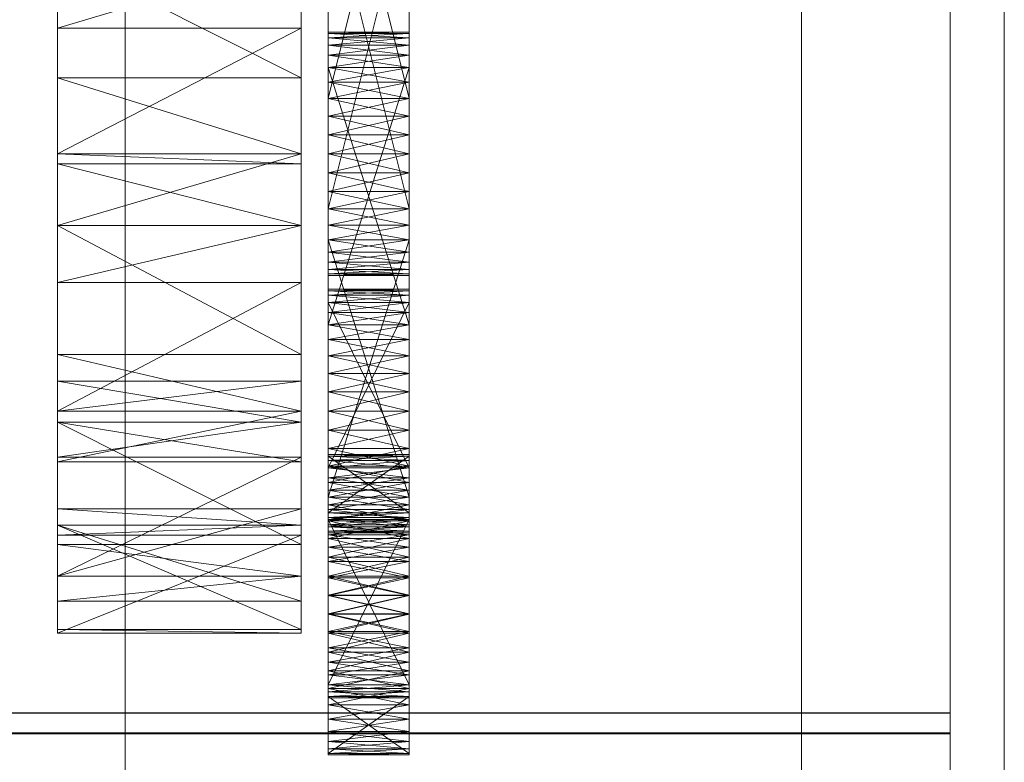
# Model space of a CAD drawing. Header units: millimetres. Extents: x -2233 to 65662, y -50530 to 6847.
# Tile 194 of 256: x 1427 to 1500, y -34729 to -34674. Entities that reach past the tile are written whole.
import ezdxf

# ---------------------------------------------------------------- set-up
doc = ezdxf.new("R2010")
doc.units = ezdxf.units.MM
doc.layers.add('frontal_C03', color=7, linetype='Continuous', lineweight=0)
doc.layers.add('frontal_secador', color=7, linetype='Continuous', lineweight=0)

msp = doc.modelspace()

# ---------------------------------------------------------------- linework, layer by layer
at = {"layer": 'frontal_C03'}
for p, q in [((1435, -35048.843), (1435, -32401.175)), ((1496, -35048.843), (1496, -32401.175)), ((1500, -32401.175), (1500, -35048.843)), ((1435, -32405.103), (1435, -35052.771)), ((1500, -35052.771), (1500, -32405.103)), ((1435, -35535.966), (1435, -32888.298)), ((1500, -32888.298), (1500, -35535.966)), ((1435, -32892.227), (1435, -35539.895)), ((1496, -32892.227), (1496, -35539.895)), ((1500, -35539.895), (1500, -32892.227)), ((1485, -35988), (1485, -33145.961)), ((1485, -35988), (1485, -33824.561)), ((1485, -35988), (1485, -34633.661)), ((1496, -34725.392), (-1496, -34725.392)), ((1496, -34725.419), (-1496, -34725.419)), ((1496, -34726.86), (1496, -34725.392)), ((1496, -34725.392), (1496, -34725.419)), ((1496, -34725.419), (1496, -34726.937)), ((1496, -34726.86), (-1496, -34726.86)), ((1496, -34726.937), (-1496, -34726.937)), ((1496, -34729.6), (1496, -34726.86)), ((1496, -34726.937), (1496, -34729.715))]:
    msp.add_line(p, q, dxfattribs=at)
at = {"layer": 'frontal_secador'}
for p, q in [((1430, -34711.527), (1430, -34577.639)), ((1448, -34577.639), (1448, -34711.527)), ((1430, -34645.858), (1430, -34689.361)), ((1430, -34645.858), (1430, -34711.527)), ((1448, -34689.361), (1448, -34645.858)), ((1448, -34711.527), (1448, -34645.858)), ((1450, -34651.516), (1450, -34682.642)), ((1456, -34682.642), (1456, -34651.516)), ((1450, -34681.268), (1450, -34653.712)), ((1450, -34686.831), (1450, -34653.712)), ((1450, -34693.05), (1450, -34653.712)), ((1456, -34653.712), (1456, -34681.268)), ((1456, -34653.712), (1456, -34686.831)), ((1456, -34653.712), (1456, -34693.05)), ((1450, -34654.785), (1450, -34679.964)), ((1450, -34654.785), (1450, -34682.642)), ((1450, -34690.413), (1450, -34654.785)), ((1456, -34679.964), (1456, -34654.785)), ((1456, -34682.642), (1456, -34654.785)), ((1456, -34654.785), (1456, -34690.413)), ((1450, -34681.268), (1450, -34655.99)), ((1450, -34655.99), (1450, -34679.964)), ((1456, -34655.99), (1450, -34679.964)), ((1456, -34679.964), (1450, -34655.99)), ((1456, -34655.99), (1456, -34681.268)), ((1456, -34679.964), (1456, -34655.99)), ((1450, -34690.413), (1450, -34660.075)), ((1456, -34660.075), (1456, -34690.413)), ((1450, -34661.483), (1450, -34689.34)), ((1450, -34661.483), (1450, -34691.331)), ((1450, -34661.483), (1450, -34693.05)), ((1456, -34689.34), (1456, -34661.483)), ((1456, -34691.331), (1456, -34661.483)), ((1456, -34693.05), (1456, -34661.483)), ((1450, -34688.135), (1450, -34662.857)), ((1450, -34690.413), (1450, -34662.857)), ((1456, -34662.857), (1456, -34688.135)), ((1456, -34662.857), (1456, -34690.413)), ((1450, -34664.161), (1450, -34689.34)), ((1450, -34688.135), (1450, -34664.161)), ((1456, -34688.135), (1450, -34664.161)), ((1456, -34664.161), (1450, -34688.135)), ((1456, -34689.34), (1456, -34664.161)), ((1456, -34664.161), (1456, -34688.135)), ((1430, -34669.365), (1430, -34684.806)), ((1430, -34678.435), (1430, -34669.365)), ((1430, -34689.361), (1430, -34669.365)), ((1430, -34669.365), (1430, -34674.777)), ((1430, -34703.89), (1430, -34669.365)), ((1430, -34711.527), (1430, -34669.365)), ((1448, -34669.365), (1430, -34674.777)), ((1448, -34678.435), (1430, -34669.365)), ((1448, -34684.806), (1448, -34669.365)), ((1448, -34669.365), (1448, -34678.435)), ((1448, -34669.365), (1448, -34689.361)), ((1448, -34674.777), (1448, -34669.365)), ((1448, -34669.365), (1448, -34703.89)), ((1448, -34669.365), (1448, -34711.527)), ((1430, -34689.353), (1430, -34674.777)), ((1430, -34674.777), (1430, -34684.05)), ((1430, -34689.361), (1430, -34674.777)), ((1448, -34674.777), (1430, -34674.777)), ((1448, -34674.777), (1430, -34684.05)), ((1448, -34674.777), (1448, -34689.353)), ((1448, -34684.05), (1448, -34674.777)), ((1448, -34674.777), (1448, -34689.361)), ((1450, -34675.16), (1450, -34675.05)), ((1456, -34675.16), (1450, -34675.05)), ((1456, -34675.05), (1450, -34675.05)), ((1456, -34675.05), (1450, -34675.16)), ((1450, -34675.05), (1450, -34675.49)), ((1450, -34675.05), (1450, -34676.768)), ((1450, -34675.05), (1450, -34698.99)), ((1450, -34681.268), (1450, -34675.05)), ((1450, -34675.16), (1450, -34676.031)), ((1450, -34675.49), (1450, -34675.16)), ((1450, -34675.16), (1450, -34677.686)), ((1456, -34675.49), (1450, -34675.16)), ((1456, -34675.16), (1450, -34675.16)), ((1456, -34675.16), (1450, -34675.49)), ((1450, -34676.031), (1450, -34675.49)), ((1456, -34676.031), (1450, -34675.49)), ((1456, -34675.49), (1450, -34675.49)), ((1456, -34675.49), (1450, -34676.031)), ((1450, -34675.49), (1450, -34676.768)), ((1456, -34675.16), (1456, -34675.05)), ((1456, -34675.49), (1456, -34675.05)), ((1456, -34676.768), (1456, -34675.05)), ((1456, -34698.99), (1456, -34675.05)), ((1456, -34675.05), (1456, -34681.268)), ((1456, -34676.031), (1456, -34675.16)), ((1456, -34675.16), (1456, -34675.49)), ((1456, -34677.686), (1456, -34675.16)), ((1456, -34675.49), (1456, -34676.031)), ((1456, -34676.768), (1456, -34675.49)), ((1450, -34676.031), (1450, -34677.686)), ((1450, -34676.768), (1450, -34676.031)), ((1450, -34697.785), (1450, -34676.031)), ((1450, -34703.075), (1450, -34676.031)), ((1450, -34676.031), (1450, -34688.135)), ((1450, -34711.635), (1450, -34676.031)), ((1456, -34676.768), (1450, -34676.031)), ((1456, -34676.031), (1450, -34676.031)), ((1456, -34676.031), (1450, -34676.768)), ((1456, -34677.686), (1456, -34676.031)), ((1456, -34676.031), (1456, -34676.768)), ((1456, -34676.031), (1456, -34697.785)), ((1456, -34676.031), (1456, -34703.075)), ((1456, -34688.135), (1456, -34676.031)), ((1456, -34676.031), (1456, -34711.635)), ((1450, -34677.686), (1450, -34676.768)), ((1456, -34677.686), (1450, -34676.768)), ((1456, -34676.768), (1450, -34676.768)), ((1456, -34676.768), (1450, -34677.686)), ((1450, -34676.768), (1450, -34696.712)), ((1450, -34678.76), (1450, -34676.768)), ((1450, -34676.768), (1450, -34698.99)), ((1450, -34681.268), (1450, -34676.768)), ((1456, -34676.768), (1456, -34677.686)), ((1456, -34696.712), (1456, -34676.768)), ((1456, -34676.768), (1456, -34678.76)), ((1456, -34698.99), (1456, -34676.768)), ((1456, -34676.768), (1456, -34681.268)), ((1450, -34677.686), (1450, -34679.964)), ((1450, -34678.76), (1450, -34677.686)), ((1450, -34697.785), (1450, -34677.686)), ((1450, -34677.686), (1450, -34696.712)), ((1450, -34677.686), (1450, -34682.642)), ((1450, -34677.686), (1450, -34688.135)), ((1456, -34678.76), (1450, -34677.686)), ((1456, -34677.686), (1450, -34677.686)), ((1456, -34677.686), (1450, -34696.712)), ((1456, -34696.712), (1450, -34677.686)), ((1456, -34677.686), (1450, -34678.76)), ((1456, -34679.964), (1456, -34677.686)), ((1456, -34677.686), (1456, -34678.76)), ((1456, -34677.686), (1456, -34697.785)), ((1456, -34696.712), (1456, -34677.686)), ((1456, -34682.642), (1456, -34677.686)), ((1456, -34688.135), (1456, -34677.686)), ((1430, -34678.435), (1430, -34684.806)), ((1430, -34684.05), (1430, -34678.435)), ((1448, -34684.05), (1430, -34678.435)), ((1448, -34678.435), (1430, -34678.435)), ((1448, -34684.806), (1448, -34678.435)), ((1448, -34678.435), (1448, -34684.05)), ((1450, -34679.964), (1450, -34678.76)), ((1456, -34679.964), (1450, -34678.76)), ((1456, -34678.76), (1450, -34678.76)), ((1450, -34681.268), (1450, -34678.76)), ((1456, -34678.76), (1450, -34679.964)), ((1456, -34678.76), (1456, -34679.964)), ((1456, -34678.76), (1456, -34681.268)), ((1450, -34679.964), (1450, -34681.268)), ((1456, -34679.964), (1450, -34679.964)), ((1456, -34679.964), (1450, -34681.268)), ((1450, -34679.964), (1450, -34682.642)), ((1456, -34681.268), (1450, -34679.964)), ((1456, -34681.268), (1456, -34679.964)), ((1456, -34682.642), (1456, -34679.964)), ((1450, -34684.05), (1450, -34681.268)), ((1450, -34681.268), (1450, -34682.642)), ((1450, -34686.831), (1450, -34681.268)), ((1456, -34681.268), (1450, -34681.268)), ((1456, -34681.268), (1450, -34682.642)), ((1456, -34682.642), (1450, -34681.268)), ((1450, -34711.094), (1450, -34681.268)), ((1450, -34681.268), (1450, -34698.99)), ((1456, -34681.268), (1456, -34684.05)), ((1456, -34682.642), (1456, -34681.268)), ((1456, -34681.268), (1456, -34686.831)), ((1456, -34681.268), (1456, -34711.094)), ((1456, -34698.99), (1456, -34681.268)), ((1450, -34682.642), (1450, -34684.05)), ((1456, -34682.642), (1450, -34682.642)), ((1456, -34682.642), (1450, -34684.05)), ((1450, -34682.642), (1450, -34685.457)), ((1450, -34682.642), (1450, -34688.135)), ((1456, -34684.05), (1450, -34682.642)), ((1450, -34682.642), (1450, -34692.069)), ((1450, -34682.642), (1450, -34690.413)), ((1456, -34684.05), (1456, -34682.642)), ((1456, -34685.457), (1456, -34682.642)), ((1456, -34688.135), (1456, -34682.642)), ((1456, -34692.069), (1456, -34682.642)), ((1456, -34690.413), (1456, -34682.642)), ((1430, -34684.05), (1430, -34689.353)), ((1430, -34684.806), (1430, -34684.05)), ((1448, -34684.05), (1430, -34684.05)), ((1448, -34684.05), (1430, -34689.353)), ((1448, -34684.806), (1430, -34684.05)), ((1448, -34689.353), (1448, -34684.05)), ((1448, -34684.05), (1448, -34684.806)), ((1450, -34686.831), (1450, -34684.05)), ((1450, -34684.05), (1450, -34685.457)), ((1456, -34684.05), (1450, -34684.05)), ((1456, -34684.05), (1450, -34685.457)), ((1456, -34685.457), (1450, -34684.05)), ((1456, -34684.05), (1456, -34686.831)), ((1456, -34685.457), (1456, -34684.05)), ((1430, -34689.361), (1430, -34684.806)), ((1448, -34689.361), (1430, -34684.806)), ((1448, -34684.806), (1430, -34684.806)), ((1448, -34684.806), (1448, -34689.361)), ((1450, -34685.457), (1450, -34686.831)), ((1456, -34685.457), (1450, -34685.457)), ((1456, -34685.457), (1450, -34686.831)), ((1450, -34685.457), (1450, -34688.135)), ((1456, -34686.831), (1450, -34685.457)), ((1456, -34686.831), (1456, -34685.457)), ((1456, -34688.135), (1456, -34685.457)), ((1450, -34689.34), (1450, -34686.831)), ((1450, -34686.831), (1450, -34688.135)), ((1450, -34691.331), (1450, -34686.831)), ((1450, -34693.05), (1450, -34686.831)), ((1456, -34686.831), (1450, -34686.831)), ((1456, -34686.831), (1450, -34688.135)), ((1456, -34688.135), (1450, -34686.831)), ((1450, -34711.094), (1450, -34686.831)), ((1456, -34686.831), (1456, -34689.34)), ((1456, -34688.135), (1456, -34686.831)), ((1456, -34686.831), (1456, -34691.331)), ((1456, -34686.831), (1456, -34693.05)), ((1456, -34686.831), (1456, -34711.094)), ((1450, -34689.34), (1450, -34688.135)), ((1456, -34688.135), (1450, -34688.135)), ((1456, -34688.135), (1450, -34689.34)), ((1456, -34689.34), (1450, -34688.135)), ((1450, -34688.135), (1450, -34690.413)), ((1450, -34688.135), (1450, -34710.357)), ((1450, -34688.135), (1450, -34711.635)), ((1450, -34688.135), (1450, -34692.069)), ((1456, -34688.135), (1456, -34689.34)), ((1456, -34690.413), (1456, -34688.135)), ((1456, -34710.357), (1456, -34688.135)), ((1456, -34711.635), (1456, -34688.135)), ((1456, -34692.069), (1456, -34688.135)), ((1448, -34689.353), (1430, -34689.353)), ((1448, -34689.353), (1430, -34689.361)), ((1430, -34689.361), (1430, -34700.859)), ((1430, -34698.895), (1430, -34689.361)), ((1430, -34703.89), (1430, -34689.361)), ((1430, -34689.361), (1430, -34693.572)), ((1430, -34689.361), (1430, -34711.527)), ((1448, -34689.361), (1430, -34689.361)), ((1448, -34689.361), (1430, -34693.572)), ((1448, -34698.895), (1430, -34689.361)), ((1448, -34700.859), (1448, -34689.361)), ((1448, -34689.361), (1448, -34698.895)), ((1448, -34689.361), (1448, -34703.89)), ((1448, -34693.572), (1448, -34689.361)), ((1448, -34711.527), (1448, -34689.361)), ((1450, -34691.331), (1450, -34689.34)), ((1450, -34689.34), (1450, -34690.413)), ((1456, -34689.34), (1450, -34689.34)), ((1456, -34689.34), (1450, -34690.413)), ((1456, -34690.413), (1450, -34689.34)), ((1450, -34709.439), (1450, -34689.34)), ((1450, -34711.094), (1450, -34689.34)), ((1456, -34689.34), (1456, -34691.331)), ((1456, -34690.413), (1456, -34689.34)), ((1456, -34689.34), (1456, -34709.439)), ((1456, -34689.34), (1456, -34711.094)), ((1450, -34690.413), (1450, -34691.331)), ((1456, -34690.413), (1450, -34690.413)), ((1456, -34690.413), (1450, -34691.331)), ((1456, -34691.331), (1450, -34690.413)), ((1450, -34690.413), (1450, -34710.357)), ((1450, -34709.439), (1450, -34690.413)), ((1456, -34709.439), (1450, -34690.413)), ((1456, -34690.413), (1450, -34709.439)), ((1450, -34692.069), (1450, -34690.413)), ((1450, -34692.939), (1450, -34690.413)), ((1456, -34691.331), (1456, -34690.413)), ((1456, -34710.357), (1456, -34690.413)), ((1456, -34690.413), (1456, -34709.439)), ((1456, -34690.413), (1456, -34692.069)), ((1456, -34690.413), (1456, -34692.939)), ((1450, -34692.609), (1450, -34691.331)), ((1450, -34691.331), (1450, -34692.069)), ((1450, -34693.05), (1450, -34691.331)), ((1456, -34691.331), (1450, -34691.331)), ((1456, -34691.331), (1450, -34692.069)), ((1456, -34692.069), (1450, -34691.331)), ((1456, -34691.331), (1456, -34692.609)), ((1456, -34692.069), (1456, -34691.331)), ((1456, -34691.331), (1456, -34693.05)), ((1450, -34692.069), (1450, -34692.609)), ((1456, -34692.069), (1450, -34692.069)), ((1456, -34692.069), (1450, -34692.609)), ((1456, -34692.609), (1450, -34692.069)), ((1450, -34692.939), (1450, -34692.069)), ((1456, -34692.609), (1456, -34692.069)), ((1456, -34692.069), (1456, -34692.939)), ((1450, -34693.05), (1450, -34692.609)), ((1450, -34692.609), (1450, -34692.939)), ((1456, -34692.609), (1450, -34692.609)), ((1456, -34692.609), (1450, -34692.939)), ((1456, -34692.939), (1450, -34692.609)), ((1450, -34692.939), (1450, -34693.05)), ((1456, -34692.939), (1450, -34692.939)), ((1456, -34692.939), (1450, -34693.05)), ((1456, -34693.05), (1450, -34692.939)), ((1456, -34693.05), (1450, -34693.05)), ((1456, -34692.609), (1456, -34693.05)), ((1456, -34692.939), (1456, -34692.609)), ((1456, -34693.05), (1456, -34692.939)), ((1430, -34706.827), (1430, -34693.572)), ((1430, -34693.572), (1430, -34703.075)), ((1430, -34703.89), (1430, -34693.572)), ((1448, -34693.572), (1430, -34693.572)), ((1448, -34693.572), (1430, -34703.075)), ((1448, -34693.572), (1448, -34706.827)), ((1448, -34703.075), (1448, -34693.572)), ((1448, -34693.572), (1448, -34703.89)), ((1450, -34694.186), (1450, -34694.075)), ((1456, -34694.186), (1450, -34694.075)), ((1456, -34694.075), (1450, -34694.075)), ((1456, -34694.075), (1450, -34694.186)), ((1450, -34694.075), (1450, -34694.516)), ((1450, -34694.186), (1450, -34695.056)), ((1450, -34694.516), (1450, -34694.186)), ((1450, -34708.01), (1450, -34694.186)), ((1450, -34694.186), (1450, -34698.99)), ((1450, -34712.51), (1450, -34694.186)), ((1450, -34694.186), (1450, -34709.439)), ((1450, -34722.572), (1450, -34694.186)), ((1456, -34694.516), (1450, -34694.186)), ((1456, -34694.186), (1450, -34694.186)), ((1456, -34694.186), (1450, -34694.516)), ((1450, -34695.056), (1450, -34694.516)), ((1456, -34695.056), (1450, -34694.516)), ((1456, -34694.516), (1450, -34694.516)), ((1456, -34694.516), (1450, -34695.056)), ((1450, -34694.516), (1450, -34707.272)), ((1450, -34695.794), (1450, -34694.516)), ((1450, -34694.516), (1450, -34708.927)), ((1450, -34697.785), (1450, -34694.516)), ((1450, -34703.075), (1450, -34694.516)), ((1456, -34694.186), (1456, -34694.075)), ((1456, -34694.516), (1456, -34694.075)), ((1456, -34695.056), (1456, -34694.186)), ((1456, -34694.186), (1456, -34694.516)), ((1456, -34694.186), (1456, -34708.01)), ((1456, -34698.99), (1456, -34694.186)), ((1456, -34694.186), (1456, -34712.51)), ((1456, -34709.439), (1456, -34694.186)), ((1456, -34694.186), (1456, -34722.572)), ((1456, -34694.516), (1456, -34695.056)), ((1456, -34707.272), (1456, -34694.516)), ((1456, -34694.516), (1456, -34695.794)), ((1456, -34708.927), (1456, -34694.516)), ((1456, -34694.516), (1456, -34697.785)), ((1456, -34694.516), (1456, -34703.075)), ((1450, -34695.056), (1450, -34696.712)), ((1450, -34695.794), (1450, -34695.056)), ((1450, -34708.01), (1450, -34695.056)), ((1450, -34695.056), (1450, -34707.272)), ((1450, -34695.056), (1450, -34698.99)), ((1456, -34695.794), (1450, -34695.056)), ((1456, -34695.056), (1450, -34695.056)), ((1456, -34695.056), (1450, -34707.272)), ((1456, -34707.272), (1450, -34695.056)), ((1456, -34695.056), (1450, -34695.794)), ((1456, -34696.712), (1456, -34695.056)), ((1456, -34695.056), (1456, -34695.794)), ((1456, -34695.056), (1456, -34708.01)), ((1456, -34707.272), (1456, -34695.056)), ((1456, -34698.99), (1456, -34695.056)), ((1450, -34696.712), (1450, -34695.794)), ((1456, -34696.712), (1450, -34695.794)), ((1456, -34695.794), (1450, -34695.794)), ((1450, -34697.785), (1450, -34695.794)), ((1456, -34695.794), (1450, -34696.712)), ((1456, -34695.794), (1456, -34696.712)), ((1456, -34695.794), (1456, -34697.785)), ((1450, -34696.712), (1450, -34697.785)), ((1456, -34696.712), (1450, -34696.712)), ((1456, -34696.712), (1450, -34697.785)), ((1450, -34696.712), (1450, -34698.99)), ((1456, -34697.785), (1450, -34696.712)), ((1456, -34697.785), (1456, -34696.712)), ((1456, -34698.99), (1456, -34696.712)), ((1450, -34700.294), (1450, -34697.785)), ((1450, -34697.785), (1450, -34698.99)), ((1450, -34703.075), (1450, -34697.785)), ((1456, -34697.785), (1450, -34697.785)), ((1456, -34697.785), (1450, -34698.99)), ((1456, -34698.99), (1450, -34697.785)), ((1456, -34697.785), (1456, -34700.294)), ((1456, -34698.99), (1456, -34697.785)), ((1456, -34697.785), (1456, -34703.075)), ((1430, -34698.895), (1430, -34700.859)), ((1430, -34703.075), (1430, -34698.895)), ((1448, -34703.075), (1430, -34698.895)), ((1448, -34698.895), (1430, -34698.895)), ((1448, -34700.859), (1448, -34698.895)), ((1448, -34698.895), (1448, -34703.075)), ((1450, -34698.99), (1450, -34700.294)), ((1456, -34698.99), (1450, -34698.99)), ((1456, -34698.99), (1450, -34700.294)), ((1450, -34698.99), (1450, -34701.668)), ((1450, -34698.99), (1450, -34704.483)), ((1450, -34698.99), (1450, -34709.439)), ((1456, -34700.294), (1450, -34698.99)), ((1450, -34698.99), (1450, -34711.094)), ((1456, -34700.294), (1456, -34698.99)), ((1456, -34701.668), (1456, -34698.99)), ((1456, -34704.483), (1456, -34698.99)), ((1456, -34709.439), (1456, -34698.99)), ((1456, -34711.094), (1456, -34698.99)), ((1450, -34703.075), (1450, -34700.294)), ((1450, -34700.294), (1450, -34701.668)), ((1456, -34700.294), (1450, -34700.294)), ((1456, -34700.294), (1450, -34701.668)), ((1456, -34701.668), (1450, -34700.294)), ((1456, -34700.294), (1456, -34703.075)), ((1456, -34701.668), (1456, -34700.294)), ((1430, -34700.859), (1430, -34703.075)), ((1430, -34703.89), (1430, -34700.859)), ((1448, -34703.89), (1430, -34700.859)), ((1448, -34700.859), (1430, -34700.859)), ((1448, -34700.859), (1430, -34703.075)), ((1448, -34703.075), (1448, -34700.859)), ((1448, -34700.859), (1448, -34703.89)), ((1450, -34701.668), (1450, -34703.075)), ((1456, -34701.668), (1450, -34701.668)), ((1456, -34701.668), (1450, -34703.075)), ((1450, -34701.668), (1450, -34704.483)), ((1456, -34703.075), (1450, -34701.668)), ((1456, -34703.075), (1456, -34701.668)), ((1456, -34704.483), (1456, -34701.668)), ((1430, -34703.075), (1430, -34706.827)), ((1448, -34703.075), (1430, -34703.075)), ((1448, -34703.075), (1430, -34706.827)), ((1448, -34706.827), (1448, -34703.075)), ((1450, -34705.857), (1450, -34703.075)), ((1450, -34703.075), (1450, -34704.483)), ((1450, -34708.365), (1450, -34703.075)), ((1450, -34711.635), (1450, -34703.075)), ((1456, -34703.075), (1450, -34703.075)), ((1456, -34703.075), (1450, -34704.483)), ((1456, -34704.483), (1450, -34703.075)), ((1450, -34724.18), (1450, -34703.075)), ((1450, -34703.075), (1450, -34708.927)), ((1456, -34703.075), (1456, -34705.857)), ((1456, -34704.483), (1456, -34703.075)), ((1456, -34703.075), (1456, -34708.365)), ((1456, -34703.075), (1456, -34711.635)), ((1456, -34703.075), (1456, -34724.18)), ((1456, -34708.927), (1456, -34703.075)), ((1430, -34706.827), (1430, -34703.89)), ((1430, -34703.89), (1430, -34710.317)), ((1430, -34712.954), (1430, -34703.89)), ((1430, -34711.527), (1430, -34703.89)), ((1430, -34703.89), (1430, -34706.486)), ((1448, -34706.827), (1430, -34703.89)), ((1448, -34703.89), (1430, -34703.89)), ((1448, -34703.89), (1430, -34706.486)), ((1448, -34712.954), (1430, -34703.89)), ((1448, -34703.89), (1448, -34706.827)), ((1448, -34710.317), (1448, -34703.89)), ((1448, -34703.89), (1448, -34712.954)), ((1448, -34703.89), (1448, -34711.527)), ((1448, -34706.486), (1448, -34703.89)), ((1450, -34704.483), (1450, -34705.857)), ((1456, -34704.483), (1450, -34704.483)), ((1456, -34704.483), (1450, -34705.857)), ((1450, -34704.483), (1450, -34707.161)), ((1450, -34704.483), (1450, -34709.439)), ((1456, -34705.857), (1450, -34704.483)), ((1456, -34705.857), (1456, -34704.483)), ((1456, -34707.161), (1456, -34704.483)), ((1456, -34709.439), (1456, -34704.483)), ((1450, -34708.365), (1450, -34705.857)), ((1450, -34705.857), (1450, -34707.161)), ((1456, -34705.857), (1450, -34705.857)), ((1456, -34705.857), (1450, -34707.161)), ((1456, -34707.161), (1450, -34705.857)), ((1456, -34705.857), (1456, -34708.365)), ((1456, -34707.161), (1456, -34705.857)), ((1430, -34717.124), (1430, -34706.486)), ((1430, -34706.486), (1430, -34715.291)), ((1430, -34711.527), (1430, -34706.486)), ((1448, -34706.486), (1430, -34706.486)), ((1448, -34706.486), (1430, -34715.291)), ((1448, -34706.827), (1430, -34706.827)), ((1448, -34706.486), (1448, -34717.124)), ((1448, -34715.291), (1448, -34706.486)), ((1448, -34706.486), (1448, -34711.527)), ((1450, -34706.402), (1450, -34706.291)), ((1456, -34706.402), (1450, -34706.291)), ((1456, -34706.291), (1450, -34706.291)), ((1456, -34706.291), (1450, -34706.402)), ((1450, -34706.291), (1450, -34710.611)), ((1450, -34706.731), (1450, -34706.291)), ((1450, -34706.291), (1450, -34711.481)), ((1450, -34708.01), (1450, -34706.291)), ((1450, -34706.402), (1450, -34707.272)), ((1450, -34706.731), (1450, -34706.402)), ((1450, -34710.941), (1450, -34706.402)), ((1450, -34706.402), (1450, -34710.611)), ((1450, -34706.402), (1450, -34708.927)), ((1450, -34706.402), (1450, -34713.883)), ((1450, -34714.21), (1450, -34706.402)), ((1450, -34706.402), (1450, -34723.31)), ((1450, -34724.79), (1450, -34706.402)), ((1456, -34706.731), (1450, -34706.402)), ((1456, -34706.402), (1450, -34706.402)), ((1456, -34706.402), (1450, -34710.611)), ((1456, -34710.611), (1450, -34706.402)), ((1456, -34706.402), (1450, -34706.731)), ((1450, -34707.272), (1450, -34706.731)), ((1456, -34707.272), (1450, -34706.731)), ((1456, -34706.731), (1450, -34706.731)), ((1450, -34708.01), (1450, -34706.731)), ((1456, -34706.731), (1450, -34707.272)), ((1456, -34706.402), (1456, -34706.291)), ((1456, -34710.611), (1456, -34706.291)), ((1456, -34706.291), (1456, -34706.731)), ((1456, -34711.481), (1456, -34706.291)), ((1456, -34706.291), (1456, -34708.01)), ((1456, -34707.272), (1456, -34706.402)), ((1456, -34706.402), (1456, -34706.731)), ((1456, -34706.402), (1456, -34710.941)), ((1456, -34710.611), (1456, -34706.402)), ((1456, -34708.927), (1456, -34706.402)), ((1456, -34713.883), (1456, -34706.402)), ((1456, -34706.402), (1456, -34714.21)), ((1456, -34723.31), (1456, -34706.402)), ((1456, -34706.402), (1456, -34724.79)), ((1456, -34706.731), (1456, -34707.272)), ((1456, -34706.731), (1456, -34708.01)), ((1450, -34707.161), (1450, -34708.365)), ((1456, -34707.161), (1450, -34707.161)), ((1456, -34707.161), (1450, -34708.365)), ((1450, -34707.161), (1450, -34709.439)), ((1456, -34708.365), (1450, -34707.161)), ((1450, -34707.272), (1450, -34708.01)), ((1456, -34707.272), (1450, -34707.272)), ((1456, -34707.272), (1450, -34708.01)), ((1450, -34707.272), (1450, -34708.927)), ((1456, -34708.01), (1450, -34707.272)), ((1456, -34708.365), (1456, -34707.161)), ((1456, -34709.439), (1456, -34707.161)), ((1456, -34708.01), (1456, -34707.272)), ((1456, -34708.927), (1456, -34707.272)), ((1450, -34710.001), (1450, -34708.01)), ((1450, -34708.01), (1450, -34708.927)), ((1450, -34712.51), (1450, -34708.01)), ((1456, -34708.01), (1450, -34708.01)), ((1456, -34708.01), (1450, -34708.927)), ((1456, -34708.927), (1450, -34708.01)), ((1450, -34708.01), (1450, -34711.481)), ((1450, -34718.072), (1450, -34708.01)), ((1450, -34710.357), (1450, -34708.365)), ((1450, -34708.365), (1450, -34709.439)), ((1450, -34711.635), (1450, -34708.365)), ((1456, -34708.365), (1450, -34708.365)), ((1456, -34708.365), (1450, -34709.439)), ((1456, -34709.439), (1450, -34708.365)), ((1450, -34724.18), (1450, -34708.365)), ((1456, -34708.01), (1456, -34710.001)), ((1456, -34708.927), (1456, -34708.01)), ((1456, -34708.01), (1456, -34712.51)), ((1456, -34711.481), (1456, -34708.01)), ((1456, -34708.01), (1456, -34718.072)), ((1456, -34708.365), (1456, -34710.357)), ((1456, -34709.439), (1456, -34708.365)), ((1456, -34708.365), (1456, -34711.635)), ((1456, -34708.365), (1456, -34724.18)), ((1450, -34708.927), (1450, -34710.001)), ((1456, -34708.927), (1450, -34708.927)), ((1456, -34708.927), (1450, -34710.001)), ((1450, -34708.927), (1450, -34711.205)), ((1450, -34708.927), (1450, -34713.883)), ((1456, -34710.001), (1450, -34708.927)), ((1450, -34708.927), (1450, -34719.377)), ((1450, -34708.927), (1450, -34724.18)), ((1456, -34710.001), (1456, -34708.927)), ((1456, -34711.205), (1456, -34708.927)), ((1456, -34713.883), (1456, -34708.927)), ((1456, -34719.377), (1456, -34708.927)), ((1456, -34724.18), (1456, -34708.927)), ((1450, -34710.357), (1450, -34709.439)), ((1456, -34709.439), (1450, -34709.439)), ((1456, -34709.439), (1450, -34710.357)), ((1456, -34710.357), (1450, -34709.439)), ((1450, -34709.439), (1450, -34711.094)), ((1450, -34709.439), (1450, -34723.85)), ((1450, -34709.439), (1450, -34724.291)), ((1450, -34709.439), (1450, -34722.572)), ((1450, -34709.439), (1450, -34711.965)), ((1456, -34709.439), (1456, -34710.357)), ((1456, -34711.094), (1456, -34709.439)), ((1456, -34723.85), (1456, -34709.439)), ((1456, -34724.291), (1456, -34709.439)), ((1456, -34722.572), (1456, -34709.439)), ((1456, -34711.965), (1456, -34709.439)), ((1430, -34712.954), (1430, -34710.317)), ((1430, -34710.317), (1430, -34715.291)), ((1430, -34711.527), (1430, -34710.317)), ((1448, -34711.527), (1430, -34710.317)), ((1448, -34710.317), (1430, -34710.317)), ((1448, -34710.317), (1430, -34715.291)), ((1448, -34710.317), (1448, -34712.954)), ((1448, -34715.291), (1448, -34710.317)), ((1448, -34710.317), (1448, -34711.527)), ((1450, -34712.51), (1450, -34710.001)), ((1450, -34710.001), (1450, -34711.205)), ((1456, -34710.001), (1450, -34710.001)), ((1456, -34710.001), (1450, -34711.205)), ((1456, -34711.205), (1450, -34710.001)), ((1450, -34711.635), (1450, -34710.357)), ((1450, -34710.357), (1450, -34711.094)), ((1456, -34710.357), (1450, -34710.357)), ((1456, -34710.357), (1450, -34711.094)), ((1456, -34711.094), (1450, -34710.357)), ((1450, -34723.31), (1450, -34710.357)), ((1450, -34724.18), (1450, -34710.357)), ((1456, -34710.001), (1456, -34712.51)), ((1456, -34711.205), (1456, -34710.001)), ((1456, -34710.357), (1456, -34711.635)), ((1456, -34711.094), (1456, -34710.357)), ((1456, -34710.357), (1456, -34723.31)), ((1456, -34710.357), (1456, -34724.18)), ((1450, -34710.611), (1450, -34710.941)), ((1456, -34710.611), (1450, -34710.611)), ((1456, -34710.611), (1450, -34710.941)), ((1450, -34710.611), (1450, -34711.481)), ((1456, -34710.941), (1450, -34710.611)), ((1450, -34712.219), (1450, -34710.941)), ((1450, -34710.941), (1450, -34711.481)), ((1450, -34714.21), (1450, -34710.941)), ((1456, -34710.941), (1450, -34710.941)), ((1456, -34710.941), (1450, -34711.481)), ((1456, -34711.481), (1450, -34710.941)), ((1450, -34711.094), (1450, -34711.635)), ((1456, -34711.094), (1450, -34711.094)), ((1456, -34711.094), (1450, -34711.635)), ((1456, -34711.635), (1450, -34711.094)), ((1450, -34711.094), (1450, -34723.85)), ((1450, -34723.31), (1450, -34711.094)), ((1456, -34723.31), (1450, -34711.094)), ((1456, -34711.094), (1450, -34723.31)), ((1450, -34711.965), (1450, -34711.094)), ((1450, -34711.205), (1450, -34712.51)), ((1456, -34711.205), (1450, -34711.205)), ((1456, -34711.205), (1450, -34712.51)), ((1450, -34711.205), (1450, -34713.883)), ((1456, -34712.51), (1450, -34711.205)), ((1456, -34710.941), (1456, -34710.611)), ((1456, -34711.481), (1456, -34710.611)), ((1456, -34710.941), (1456, -34712.219)), ((1456, -34711.481), (1456, -34710.941)), ((1456, -34710.941), (1456, -34714.21)), ((1456, -34711.635), (1456, -34711.094)), ((1456, -34723.85), (1456, -34711.094)), ((1456, -34711.094), (1456, -34723.31)), ((1456, -34711.094), (1456, -34711.965)), ((1456, -34712.51), (1456, -34711.205)), ((1456, -34713.883), (1456, -34711.205)), ((1430, -34717.124), (1430, -34711.527)), ((1430, -34711.527), (1430, -34712.256)), ((1430, -34719.235), (1430, -34711.527)), ((1448, -34717.124), (1430, -34711.527)), ((1448, -34711.527), (1430, -34711.527)), ((1448, -34711.527), (1430, -34712.256)), ((1448, -34719.235), (1430, -34711.527)), ((1448, -34711.527), (1448, -34717.124)), ((1448, -34712.256), (1448, -34711.527)), ((1448, -34711.527), (1448, -34719.235)), ((1450, -34711.481), (1450, -34712.219)), ((1456, -34711.481), (1450, -34711.481)), ((1456, -34711.481), (1450, -34712.219)), ((1450, -34711.481), (1450, -34713.136)), ((1450, -34711.481), (1450, -34715.414)), ((1450, -34711.481), (1450, -34720.908)), ((1450, -34711.481), (1450, -34728.389)), ((1450, -34718.072), (1450, -34711.481)), ((1456, -34712.219), (1450, -34711.481)), ((1450, -34712.075), (1450, -34711.635)), ((1450, -34711.635), (1450, -34711.965)), ((1456, -34711.635), (1450, -34711.635)), ((1456, -34711.635), (1450, -34711.965)), ((1456, -34711.965), (1450, -34711.635)), ((1450, -34711.965), (1450, -34712.075)), ((1456, -34711.965), (1450, -34711.965)), ((1456, -34711.965), (1450, -34712.075)), ((1456, -34712.075), (1450, -34711.965)), ((1456, -34712.219), (1456, -34711.481)), ((1456, -34713.136), (1456, -34711.481)), ((1456, -34715.414), (1456, -34711.481)), ((1456, -34720.908), (1456, -34711.481)), ((1456, -34728.389), (1456, -34711.481)), ((1456, -34711.481), (1456, -34718.072)), ((1456, -34711.635), (1456, -34712.075)), ((1456, -34711.965), (1456, -34711.635)), ((1456, -34712.075), (1456, -34711.965)), ((1430, -34719.235), (1430, -34712.256)), ((1430, -34712.256), (1430, -34719.5)), ((1448, -34712.256), (1430, -34712.256)), ((1448, -34712.256), (1430, -34719.5)), ((1448, -34712.256), (1448, -34719.235)), ((1448, -34719.5), (1448, -34712.256)), ((1456, -34712.075), (1450, -34712.075)), ((1450, -34714.21), (1450, -34712.219)), ((1450, -34712.219), (1450, -34713.136)), ((1456, -34712.219), (1450, -34712.219)), ((1456, -34712.219), (1450, -34713.136)), ((1456, -34713.136), (1450, -34712.219)), ((1450, -34715.291), (1450, -34712.51)), ((1450, -34712.51), (1450, -34713.883)), ((1450, -34718.072), (1450, -34712.51)), ((1450, -34722.572), (1450, -34712.51)), ((1456, -34712.51), (1450, -34712.51)), ((1456, -34712.51), (1450, -34713.883)), ((1456, -34713.883), (1450, -34712.51)), ((1456, -34712.219), (1456, -34714.21)), ((1456, -34713.136), (1456, -34712.219)), ((1456, -34712.51), (1456, -34715.291)), ((1456, -34713.883), (1456, -34712.51)), ((1456, -34712.51), (1456, -34718.072)), ((1456, -34712.51), (1456, -34722.572)), ((1430, -34715.291), (1430, -34712.954)), ((1448, -34715.291), (1430, -34712.954)), ((1448, -34712.954), (1430, -34712.954)), ((1448, -34712.954), (1448, -34715.291)), ((1450, -34713.136), (1450, -34714.21)), ((1456, -34713.136), (1450, -34713.136)), ((1456, -34713.136), (1450, -34714.21)), ((1450, -34713.136), (1450, -34715.414)), ((1456, -34714.21), (1450, -34713.136)), ((1456, -34714.21), (1456, -34713.136)), ((1456, -34715.414), (1456, -34713.136)), ((1450, -34713.883), (1450, -34715.291)), ((1456, -34713.883), (1450, -34713.883)), ((1456, -34713.883), (1450, -34715.291)), ((1450, -34713.883), (1450, -34716.699)), ((1450, -34713.883), (1450, -34719.377)), ((1450, -34713.883), (1450, -34723.31)), ((1456, -34715.291), (1450, -34713.883)), ((1450, -34716.719), (1450, -34714.21)), ((1450, -34714.21), (1450, -34715.414)), ((1450, -34719.5), (1450, -34714.21)), ((1450, -34724.79), (1450, -34714.21)), ((1456, -34714.21), (1450, -34714.21)), ((1456, -34714.21), (1450, -34715.414)), ((1456, -34715.414), (1450, -34714.21)), ((1456, -34715.291), (1456, -34713.883)), ((1456, -34716.699), (1456, -34713.883)), ((1456, -34719.377), (1456, -34713.883)), ((1456, -34723.31), (1456, -34713.883)), ((1456, -34714.21), (1456, -34716.719)), ((1456, -34715.414), (1456, -34714.21)), ((1456, -34714.21), (1456, -34719.5)), ((1456, -34714.21), (1456, -34724.79)), ((1430, -34715.291), (1430, -34717.124)), ((1448, -34715.291), (1430, -34715.291)), ((1448, -34715.291), (1430, -34717.124)), ((1448, -34717.124), (1448, -34715.291)), ((1450, -34718.072), (1450, -34715.291)), ((1450, -34715.291), (1450, -34716.699)), ((1456, -34715.291), (1450, -34715.291)), ((1456, -34715.291), (1450, -34716.699)), ((1456, -34716.699), (1450, -34715.291)), ((1450, -34715.414), (1450, -34716.719)), ((1456, -34715.414), (1450, -34715.414)), ((1456, -34715.414), (1450, -34716.719)), ((1450, -34715.414), (1450, -34718.092)), ((1450, -34715.414), (1450, -34720.908)), ((1456, -34716.719), (1450, -34715.414)), ((1456, -34715.291), (1456, -34718.072)), ((1456, -34716.699), (1456, -34715.291)), ((1456, -34716.719), (1456, -34715.414)), ((1456, -34718.092), (1456, -34715.414)), ((1456, -34720.908), (1456, -34715.414)), ((1448, -34717.124), (1430, -34717.124)), ((1450, -34716.699), (1450, -34718.072)), ((1456, -34716.699), (1450, -34716.699)), ((1456, -34716.699), (1450, -34718.072)), ((1450, -34716.699), (1450, -34719.377)), ((1456, -34718.072), (1450, -34716.699)), ((1450, -34719.5), (1450, -34716.719)), ((1450, -34716.719), (1450, -34718.092)), ((1456, -34716.719), (1450, -34716.719)), ((1456, -34716.719), (1450, -34718.092)), ((1456, -34718.092), (1450, -34716.719)), ((1456, -34718.072), (1456, -34716.699)), ((1456, -34719.377), (1456, -34716.699)), ((1456, -34716.719), (1456, -34719.5)), ((1456, -34718.092), (1456, -34716.719)), ((1450, -34720.581), (1450, -34718.072)), ((1450, -34718.072), (1450, -34719.377)), ((1450, -34722.572), (1450, -34718.072)), ((1456, -34718.072), (1450, -34718.072)), ((1456, -34718.072), (1450, -34719.377)), ((1456, -34719.377), (1450, -34718.072)), ((1450, -34728.389), (1450, -34718.072)), ((1450, -34718.092), (1450, -34719.5)), ((1456, -34718.092), (1450, -34718.092)), ((1456, -34718.092), (1450, -34719.5)), ((1450, -34718.092), (1450, -34720.908)), ((1456, -34719.5), (1450, -34718.092)), ((1456, -34718.072), (1456, -34720.581)), ((1456, -34719.377), (1456, -34718.072)), ((1456, -34718.072), (1456, -34722.572)), ((1456, -34718.072), (1456, -34728.389)), ((1456, -34719.5), (1456, -34718.092)), ((1456, -34720.908), (1456, -34718.092)), ((1430, -34719.5), (1430, -34719.235)), ((1448, -34719.5), (1430, -34719.235)), ((1448, -34719.235), (1430, -34719.235)), ((1448, -34719.235), (1448, -34719.5)), ((1448, -34719.5), (1430, -34719.5)), ((1450, -34719.377), (1450, -34720.581)), ((1456, -34719.377), (1450, -34719.377)), ((1456, -34719.377), (1450, -34720.581)), ((1450, -34719.377), (1450, -34721.655)), ((1450, -34719.377), (1450, -34723.31)), ((1456, -34720.581), (1450, -34719.377)), ((1450, -34719.377), (1450, -34724.18)), ((1450, -34722.281), (1450, -34719.5)), ((1450, -34719.5), (1450, -34720.908)), ((1450, -34724.79), (1450, -34719.5)), ((1456, -34719.5), (1450, -34719.5)), ((1456, -34719.5), (1450, -34720.908)), ((1456, -34720.908), (1450, -34719.5)), ((1456, -34720.581), (1456, -34719.377)), ((1456, -34721.655), (1456, -34719.377)), ((1456, -34723.31), (1456, -34719.377)), ((1456, -34724.18), (1456, -34719.377)), ((1456, -34719.5), (1456, -34722.281)), ((1456, -34720.908), (1456, -34719.5)), ((1456, -34719.5), (1456, -34724.79)), ((1450, -34722.572), (1450, -34720.581)), ((1450, -34720.581), (1450, -34721.655)), ((1456, -34720.581), (1450, -34720.581)), ((1456, -34720.581), (1450, -34721.655)), ((1456, -34721.655), (1450, -34720.581)), ((1456, -34720.581), (1456, -34722.572)), ((1456, -34721.655), (1456, -34720.581)), ((1450, -34720.908), (1450, -34722.281)), ((1456, -34720.908), (1450, -34720.908)), ((1456, -34720.908), (1450, -34722.281)), ((1450, -34720.908), (1450, -34723.586)), ((1450, -34720.908), (1450, -34725.864)), ((1450, -34720.908), (1450, -34728.389)), ((1456, -34722.281), (1450, -34720.908)), ((1456, -34722.281), (1456, -34720.908)), ((1456, -34723.586), (1456, -34720.908)), ((1456, -34725.864), (1456, -34720.908)), ((1456, -34728.389), (1456, -34720.908)), ((1450, -34721.655), (1450, -34722.572)), ((1456, -34721.655), (1450, -34721.655)), ((1456, -34721.655), (1450, -34722.572)), ((1450, -34721.655), (1450, -34723.31)), ((1456, -34722.572), (1450, -34721.655)), ((1456, -34722.572), (1456, -34721.655)), ((1456, -34723.31), (1456, -34721.655)), ((1450, -34724.79), (1450, -34722.281)), ((1450, -34722.281), (1450, -34723.586)), ((1456, -34722.281), (1450, -34722.281)), ((1456, -34722.281), (1450, -34723.586)), ((1456, -34723.586), (1450, -34722.281)), ((1450, -34723.85), (1450, -34722.572)), ((1450, -34722.572), (1450, -34723.31)), ((1450, -34724.291), (1450, -34722.572)), ((1456, -34722.572), (1450, -34722.572)), ((1456, -34722.572), (1450, -34723.31)), ((1456, -34723.31), (1450, -34722.572)), ((1450, -34728.389), (1450, -34722.572)), ((1456, -34722.281), (1456, -34724.79)), ((1456, -34723.586), (1456, -34722.281)), ((1456, -34722.572), (1456, -34723.85)), ((1456, -34723.31), (1456, -34722.572)), ((1456, -34722.572), (1456, -34724.291)), ((1456, -34722.572), (1456, -34728.389)), ((1450, -34723.85), (1450, -34723.31)), ((1456, -34723.31), (1450, -34723.31)), ((1456, -34723.31), (1450, -34723.85)), ((1456, -34723.85), (1450, -34723.31)), ((1450, -34723.31), (1450, -34724.18)), ((1450, -34723.31), (1450, -34728.5)), ((1450, -34723.31), (1450, -34728.059)), ((1450, -34723.31), (1450, -34724.79)), ((1450, -34723.586), (1450, -34724.79)), ((1456, -34723.586), (1450, -34723.586)), ((1456, -34723.586), (1450, -34724.79)), ((1450, -34723.586), (1450, -34725.864)), ((1456, -34724.79), (1450, -34723.586)), ((1456, -34723.31), (1456, -34723.85)), ((1456, -34724.18), (1456, -34723.31)), ((1456, -34728.5), (1456, -34723.31)), ((1456, -34728.059), (1456, -34723.31)), ((1456, -34724.79), (1456, -34723.31)), ((1456, -34724.79), (1456, -34723.586)), ((1456, -34725.864), (1456, -34723.586)), ((1450, -34724.291), (1450, -34723.85)), ((1450, -34723.85), (1450, -34724.18)), ((1456, -34723.85), (1450, -34723.85)), ((1456, -34723.85), (1450, -34724.18)), ((1456, -34724.18), (1450, -34723.85)), ((1450, -34728.389), (1450, -34723.85)), ((1450, -34724.18), (1450, -34724.291)), ((1456, -34724.18), (1450, -34724.18)), ((1456, -34724.18), (1450, -34724.291)), ((1456, -34724.291), (1450, -34724.18)), ((1450, -34724.18), (1450, -34728.5)), ((1450, -34728.389), (1450, -34724.18)), ((1456, -34728.389), (1450, -34724.18)), ((1456, -34724.18), (1450, -34728.389)), ((1456, -34724.291), (1450, -34724.291)), ((1456, -34723.85), (1456, -34724.291)), ((1456, -34724.18), (1456, -34723.85)), ((1456, -34723.85), (1456, -34728.389)), ((1456, -34724.291), (1456, -34724.18)), ((1456, -34728.5), (1456, -34724.18)), ((1456, -34724.18), (1456, -34728.389)), ((1450, -34726.781), (1450, -34724.79)), ((1450, -34724.79), (1450, -34725.864)), ((1450, -34728.059), (1450, -34724.79)), ((1456, -34724.79), (1450, -34724.79)), ((1456, -34724.79), (1450, -34725.864)), ((1456, -34725.864), (1450, -34724.79)), ((1456, -34724.79), (1456, -34726.781)), ((1456, -34725.864), (1456, -34724.79)), ((1456, -34724.79), (1456, -34728.059)), ((1450, -34725.864), (1450, -34726.781)), ((1456, -34725.864), (1450, -34725.864)), ((1456, -34725.864), (1450, -34726.781)), ((1450, -34725.864), (1450, -34727.519)), ((1450, -34725.864), (1450, -34728.389)), ((1456, -34726.781), (1450, -34725.864)), ((1456, -34726.781), (1456, -34725.864)), ((1456, -34727.519), (1456, -34725.864)), ((1456, -34728.389), (1456, -34725.864)), ((1450, -34728.059), (1450, -34726.781)), ((1450, -34726.781), (1450, -34727.519)), ((1456, -34726.781), (1450, -34726.781)), ((1456, -34726.781), (1450, -34727.519)), ((1456, -34727.519), (1450, -34726.781)), ((1456, -34726.781), (1456, -34728.059)), ((1456, -34727.519), (1456, -34726.781)), ((1450, -34727.519), (1450, -34728.059)), ((1456, -34727.519), (1450, -34727.519)), ((1456, -34727.519), (1450, -34728.059)), ((1450, -34727.519), (1450, -34728.389)), ((1456, -34728.059), (1450, -34727.519)), ((1456, -34728.059), (1456, -34727.519)), ((1456, -34728.389), (1456, -34727.519)), ((1450, -34728.5), (1450, -34728.059)), ((1450, -34728.059), (1450, -34728.389)), ((1456, -34728.059), (1450, -34728.059)), ((1456, -34728.059), (1450, -34728.389)), ((1456, -34728.389), (1450, -34728.059)), ((1450, -34728.5), (1450, -34728.389)), ((1456, -34728.389), (1450, -34728.389)), ((1456, -34728.389), (1450, -34728.5)), ((1456, -34728.5), (1450, -34728.389)), ((1456, -34728.5), (1450, -34728.5)), ((1456, -34728.059), (1456, -34728.5)), ((1456, -34728.389), (1456, -34728.059)), ((1456, -34728.389), (1456, -34728.5))]:
    msp.add_line(p, q, dxfattribs=at)

doc.saveas('drawing.dxf')
